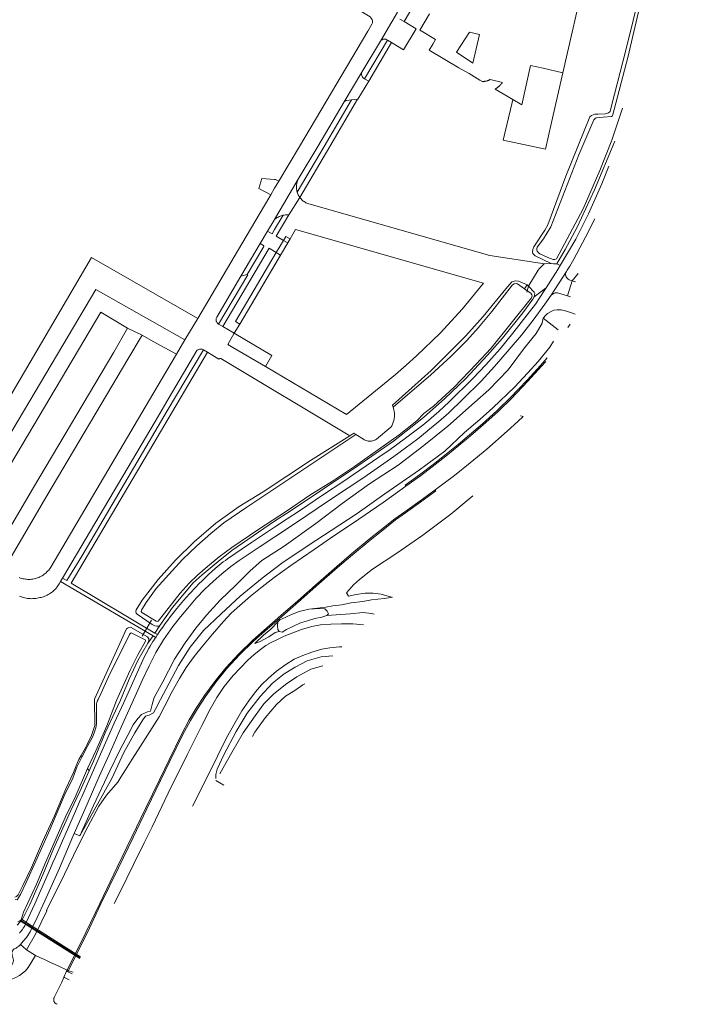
# Model space of a CAD drawing. Header units: metres. Extents: x 89888 to 94270, y 464165 to 468904.
# Tile 9 of 256: x 90902 to 91161, y 464672 to 465049. Entities that reach past the tile are written whole.
import ezdxf

# ---------------------------------------------------------------- set-up
doc = ezdxf.new("R2010")
doc.units = ezdxf.units.M
for name, color, linetype, lineweight in [('B_BEBOUWINGSGRENS_0', 251, 'CONTINUOUS', 13), ('B_LUIFEL_1', 251, 'CONTINUOUS', 13), ('B_OVERBOUWLIJN_LIJN_1', 251, 'CONTINUOUS', 13), ('G_GRENS_ALGEMEEN_0', 251, 'CONTINUOUS', 13), ('K_KUNSTWERKGRENS_0', 251, 'CONTINUOUS', 13), ('T_CULTUURGRENS_0', 251, 'CONTINUOUS', 13), ('T_HEK_LIJN_0', 251, 'CONTINUOUS', 13), ('V_WEGGRENS_0', 251, 'CONTINUOUS', 13), ('W_DUIKER_-1', 251, 'CONTINUOUS', 13), ('W_WALBESCHERMING_LIJN_0', 251, 'CONTINUOUS', 13), ('W_WATERGRENS_0', 251, 'CONTINUOUS', 13)]:
    doc.layers.add(name, color=color, linetype=linetype, lineweight=lineweight)

# ---------------------------------------------------------------- blocks, each defined once
blk = doc.blocks.new('OGT_BLOK4_ACAD_1_FMEBLOCK8')
at = {"layer": 'W_DUIKER_-1'}
blk.add_line((11.41, -6.75), (-8.93, 6.15), dxfattribs=at)
blk.add_lwpolyline([(-8.93, 6.15), (-10.99, 7.46), (-11.41, 6.77), (11.06, -7.46)], dxfattribs=at)
blk = doc.blocks.new('OGT_BLOK4_ACAD_1_FMEBLOCK19')
at = {"layer": 'T_CULTUURGRENS_0'}
blk.add_line((26.48, 90.51), (26.52, 90.53), dxfattribs=at)
blk.add_lwpolyline([(-4.36, -43.62), (-4.36, -43.63), (-12.13, -62.31), (-18.73, -76.55), (-23.38, -85.05), (-26.52, -90.53)], dxfattribs=at)

msp = doc.modelspace()

# ---------------------------------------------------------------- linework, layer by layer
at = {"layer": 'B_BEBOUWINGSGRENS_0'}
for p, q in [((91075.88, 465031.86), (91078.42, 465042.89)), ((91002.25, 464958.41), (91005.02, 464963.09)), ((91005.02, 464963.09), (91005.92, 464964.61)), ((90986.62, 464932.03), (91002.25, 464958.41)), ((90984.55, 464928.53), (90986.62, 464932.03))]:
    msp.add_line(p, q, dxfattribs=at)
for points in [[(91055.6, 465044.46), (91056.01, 465044.22), (91056.07, 465044.29), (91061.67, 465040.98), (91060.58, 465039.13), (91059.24, 465036.86), (91070.62, 465030.14), (91074.5, 465027.86), (91078.64, 465025.41), (91079.79, 465024.73), (91079.88, 465024.89), (91079.85, 465024.91), (91079.92, 465024.91), (91079.96, 465024.91), (91080.06, 465024.91), (91080.15, 465024.91), (91080.29, 465024.91), (91080.43, 465024.92), (91080.57, 465024.93), (91080.71, 465024.95), (91080.8, 465024.96), (91080.93, 465024.99), (91081.07, 465025.01), (91081.21, 465025.04), (91081.38, 465025.09), (91081.52, 465025.13), (91081.65, 465025.18), (91081.74, 465025.21), (91081.82, 465025.24), (91081.91, 465025.28), (91081.99, 465025.32), (91082.08, 465025.36), (91082.16, 465025.4), (91082.2, 465025.42), (91082.29, 465025.46), (91082.37, 465025.51), (91082.49, 465025.58), (91082.54, 465025.61), (91087.28, 465024.53), (91087.25, 465024.48), (91087.21, 465024.43), (91087.17, 465024.38), (91087.14, 465024.33), (91087.1, 465024.28), (91087.06, 465024.23), (91087.02, 465024.18), (91086.99, 465024.13), (91086.95, 465024.08), (91086.91, 465024.04), (91086.87, 465023.99), (91086.83, 465023.94), (91086.79, 465023.89), (91086.75, 465023.84), (91086.71, 465023.8), (91086.66, 465023.75), (91086.62, 465023.7), (91086.58, 465023.66), (91086.54, 465023.61), (91086.49, 465023.57), (91086.45, 465023.52), (91086.41, 465023.47), (91086.37, 465023.43), (91086.32, 465023.39), (91086.28, 465023.34), (91086.23, 465023.3), (91086.19, 465023.25), (91086.14, 465023.21), (91086.1, 465023.17), (91086.05, 465023.13), (91086.01, 465023.08), (91085.96, 465023.04), (91085.91, 465023), (91085.87, 465022.96), (91085.72, 465022.84), (91085.68, 465022.8), (91085.38, 465022.57), (91085.23, 465022.45), (91085.03, 465022.31), (91084.87, 465022.21), (91084.66, 465022.07), (91084.62, 465022.09), (91084.53, 465021.94), (91089.05, 465019.28), (91091.22, 465017.99), (91094.64, 465015.98), (91098.05, 465031), (91102.86, 465029.91), (91110.42, 465028.2), (91118.89, 465065.55)], [(91059.3, 465050.75), (91055.6, 465044.46)], [(91078.42, 465042.89), (91074.69, 465043.78), (91069.62, 465036.11), (91075.88, 465031.86)], [(91005.92, 464964.61), (91008.02, 464968.15), (91079.96, 464947.64), (91071.94, 464937.82), (91063.47, 464928.49), (91054.38, 464919.79), (91050.34, 464916.21), (91046.25, 464912.7), (91042.07, 464909.27), (91027.54, 464897.34), (90996.45, 464915.75)], [(90996.45, 464915.75), (90998.96, 464920), (90984.55, 464928.53)]]:
    msp.add_lwpolyline(points, dxfattribs=at)
at = {"layer": 'B_LUIFEL_1'}
for p, q in [((90986.62, 464932.03), (91005.92, 464964.61)), ((91003.37, 464964.05), (91000.61, 464959.38))]:
    msp.add_line(p, q, dxfattribs=at)
for points in [[(91005.92, 464964.61), (91004.28, 464965.58), (91003.37, 464964.05)], [(91000.61, 464959.38), (90985.01, 464932.99), (90986.62, 464932.03)]]:
    msp.add_lwpolyline(points, dxfattribs=at)
at = {"layer": 'B_OVERBOUWLIJN_LIJN_1'}
msp.add_lwpolyline([(91110.42, 465028.2), (91106.11, 465009.21), (91103.79, 464998.97), (91087.56, 465002.45), (91090.93, 465016.77), (91091.22, 465017.99)], dxfattribs=at)
at = {"layer": 'G_GRENS_ALGEMEEN_0'}
msp.add_lwpolyline([(91105.87, 464955.19), (91099.8, 464958.17), (91098.94, 464958.99), (91098.83, 464959.7), (91098.87, 464960.59), (91099.28, 464961.56), (91103.49, 464967.97), (91104.64, 464969.99), (91111.58, 464988.59), (91120.71, 465011.36), (91121.42, 465011.88), (91122.61, 465012.37), (91123.99, 465012.37), (91126.56, 465012.48), (91127.9, 465012.81), (91128.5, 465013.37), (91129.1, 465015.53), (91134.5, 465036.85), (91140.17, 465059.67)], dxfattribs=at)
at = {"layer": 'K_KUNSTWERKGRENS_0'}
msp.add_lwpolyline([(91113.2, 464931.92), (91112.34, 464930.73), (91112.36, 464930.73)], dxfattribs=at)
at = {"layer": 'T_CULTUURGRENS_0'}
for p, q in [((91108.11, 464955.11), (91109.41, 464954.38)), ((91116.25, 464951.38), (91113.99, 464948.59)), ((91096.69, 464947.07), (91095.65, 464945.55)), ((91097.19, 464946.55), (91097.25, 464946.48)), ((91099.38, 464942.44), (91104.03, 464945.91)), ((90956.09, 464816.59), (90954.15, 464813.74)), ((90953.43, 464812.67), (90951.49, 464809.82)), ((90925.91, 464766.9), (90926.18, 464766.22)), ((90928.33, 464761.88), (90928.96, 464761.03))]:
    msp.add_line(p, q, dxfattribs=at)
for points in [[(91108.11, 464955.11), (91106.81, 464955), (91105.87, 464955.19)], [(91097.25, 464946.48), (91099.43, 464944.18), (91099.61, 464943.74), (91099.6, 464943.19), (91099.38, 464942.44)], [(91099.38, 464942.44), (91098.87, 464941.55), (91095.12, 464936.34), (91087.24, 464926.58), (91081.55, 464920.11), (91073.17, 464911.1), (91065.22, 464903.48), (91056.98, 464896.28), (91045.56, 464887.22), (91032.25, 464878.04), (91005.93, 464860.39), (91000, 464856.57), (90983.56, 464845.27), (90978.34, 464841.15), (90972.25, 464836.07), (90968.86, 464833.01), (90960.87, 464823.54), (90956.09, 464816.59)], [(90956.09, 464816.59), (90955.54, 464816.41), (90954.91, 464816.36), (90954.1, 464816.53), (90953.07, 464817), (90947.31, 464820.91), (90947.03, 464821.29), (90946.86, 464822.02), (90946.96, 464822.58), (90949.29, 464826.37), (90955.42, 464834.25), (90962.07, 464841.68), (90969.23, 464848.64), (90977.52, 464855.73), (90986.36, 464862.14), (90995.67, 464867.83), (91013.7, 464879.73), (91028.82, 464889.28)], [(91013.13, 464822.84), (91017.13, 464823.11), (91019.29, 464823.01), (91020.17, 464822.13), (91020.58, 464821.04), (91019.94, 464820.4)], [(91001.19, 464817.99), (91001.14, 464816.65), (91001.24, 464815.15), (91001.77, 464814.38)], [(90925.91, 464766.9), (90927.66, 464770), (90928.1, 464770.76), (90929.88, 464774.56), (90931.18, 464778.38), (90931.03, 464788.41), (90943.29, 464815.41), (90943.6, 464815.62), (90944.13, 464815.9), (90944.86, 464815.94), (90951.35, 464812.25), (90951.78, 464811.46), (90951.8, 464810.82), (90951.49, 464809.82)], [(90951.49, 464809.82), (90947.64, 464803.19), (90944.31, 464796.08), (90940.98, 464788.02), (90935.12, 464775.53), (90930.61, 464764.7), (90928.96, 464761.03)], [(90979, 464759.82), (90980.32, 464762.08), (90983.64, 464768.01), (90987.96, 464775.58), (90992.59, 464782.1), (90995.91, 464786.61), (90999.52, 464790.3), (91004.16, 464794.02), (91008.52, 464796.99), (91013.85, 464799.86), (91018.41, 464801.16)], [(90991.49, 464774.17), (90992.48, 464775.77), (90996.44, 464781.28), (91000.68, 464786.39), (91004.18, 464789.51), (91007.68, 464791.76), (91010.8, 464793.9), (91011.56, 464794.3)], [(90900.49, 464712.69), (90901.15, 464712.89), (90901.83, 464713.55), (90903.6, 464717.1), (90906.89, 464723.95), (90911.04, 464733.78), (90915.63, 464743.79), (90920.07, 464754.13), (90922.98, 464760.39), (90924.49, 464764.17), (90924.99, 464765.27), (90925.91, 464766.9)], [(90928.96, 464761.03), (90925.38, 464753.05), (90921.96, 464745.79)], [(90921.96, 464745.79), (90915.33, 464731.07), (90911.28, 464721.18), (90906.24, 464709.83), (90903.48, 464704.24), (90901.44, 464701.95)]]:
    msp.add_lwpolyline(points, dxfattribs=at)
at = {"layer": 'T_HEK_LIJN_0'}
for p, q in [((91097.34, 464946.8), (91100.99, 464952.66)), ((91097.25, 464946.48), (91096.75, 464944.78)), ((91097.19, 464946.55), (91097.34, 464946.8)), ((91097.34, 464946.8), (91097.25, 464946.48)), ((91097.34, 464946.8), (91097.34, 464946.8)), ((91096.75, 464944.78), (91096.57, 464944.19))]:
    msp.add_line(p, q, dxfattribs=at)
msp.add_lwpolyline([(91100.99, 464952.66), (91101.34, 464953.17), (91102.26, 464954.05), (91102.35, 464954.14), (91103.15, 464954.9), (91103.36, 464955.1)], dxfattribs=at)
at = {"layer": 'V_WEGGRENS_0'}
for p, q in [((91040.51, 465040.35), (91047.08, 465051.41)), ((91048.02, 465048.78), (91049.6, 465047.84)), ((91033.4, 465028.41), (91040.51, 465040.35)), ((91043.23, 465040.68), (91034.44, 465025.93)), ((91043.23, 465040.68), (91044.83, 465039.75)), ((91036.04, 465025.02), (91044.83, 465039.75)), ((91026.63, 465017.04), (91033.4, 465028.41)), ((91034.44, 465025.93), (91036.04, 465025.02)), ((91031.81, 465018.05), (91029.51, 465017.83)), ((91009.07, 464987.52), (91000, 464972.03)), ((91005.48, 464973.82), (91009.64, 464980.49)), ((90997.3, 464967.63), (90994.48, 464962.84)), ((90987.09, 464950.31), (90994.48, 464962.84)), ((91005.02, 464963.09), (91003.37, 464964.05)), ((91000.61, 464959.38), (91002.25, 464958.41)), ((91103.36, 464955.1), (91082.49, 464958.27)), ((91103.36, 464955.1), (91105.87, 464955.19)), ((90977.81, 464934.6), (90987.09, 464950.31)), ((90987.09, 464950.31), (90989.47, 464950.93)), ((91097.34, 464946.8), (91100.99, 464952.66)), ((91111.74, 464952.09), (91105.95, 464943.01)), ((91096.69, 464947.07), (91097.19, 464946.55)), ((91097.19, 464946.55), (91097.34, 464946.8)), ((91112.2, 464942.77), (91113.99, 464948.59)), ((91115.22, 464948.21), (91113.99, 464948.59)), ((90931.46, 464945.2), (90965.66, 464925.97)), ((91104.03, 464945.91), (91103.28, 464944.77)), ((91112.2, 464942.77), (91113.35, 464942.42)), ((90965.66, 464925.97), (90970.53, 464934.19)), ((90978.55, 464931.94), (90980.16, 464931.03)), ((90984.55, 464928.53), (90980.16, 464931.03)), ((91108.59, 464929.85), (91102.91, 464934.29)), ((90949.31, 464927.71), (90943.59, 464930.44)), ((90965.66, 464925.97), (90962.39, 464920.45)), ((90972.82, 464922.11), (90974.35, 464921.19)), ((91095.15, 464896.65), (91093.12, 464894.76)), ((90907.7, 464869.43), (90892.27, 464843.37)), ((90918.77, 464834.75), (90918, 464833.46)), ((90918, 464833.46), (90953.43, 464812.67)), ((91044.51, 464827.32), (91045.15, 464827.41)), ((90953.43, 464812.67), (90954.44, 464812.08)), ((90955.16, 464813.14), (90954.15, 464813.74)), ((90954.44, 464812.08), (90955.16, 464813.14)), ((90980.61, 464755.52), (90977.52, 464757.26)), ((90925.35, 464736.11), (90923.25, 464737.05)), ((90908.36, 464690.32), (90905.01, 464692.52)), ((90919.91, 464683.38), (90919.66, 464682.85)), ((90920.34, 464684.29), (90919.91, 464683.38)), ((90920.53, 464684.69), (90920.34, 464684.29)), ((90920.53, 464684.69), (90920.98, 464684.47)), ((90920.98, 464684.47), (90920.79, 464684.07)), ((90920.79, 464684.07), (90922.45, 464683.3)), ((90922.78, 464683.97), (90920.98, 464684.47))]:
    msp.add_line(p, q, dxfattribs=at)
for points in [[(91049.6, 465047.84), (91058.34, 465062.65), (91068.37, 465079.6), (91075.26, 465091.26)], [(91028.95, 465054.23), (91036.59, 465049.57), (91037.03, 465049.13), (91037.34, 465048.59), (91037.48, 465047.98), (91037.46, 465047.36), (91037.27, 465046.77)], [(91044.83, 465039.75), (91049.41, 465036.95), (91054.28, 465045.08), (91049.6, 465047.84)], [(91037.27, 465046.77), (91035.74, 465044.16), (91009.49, 465000), (91001.6, 464986.73)], [(91040.51, 465040.35), (91040.65, 465040.51), (91040.8, 465040.65), (91040.97, 465040.77), (91041.15, 465040.87), (91041.35, 465040.95), (91041.54, 465041.02), (91041.75, 465041.06), (91041.96, 465041.08), (91042.16, 465041.08), (91042.37, 465041.05), (91042.57, 465041.01), (91042.77, 465040.94), (91042.96, 465040.86), (91043.23, 465040.68)], [(91034.44, 465025.93), (91034.26, 465026.04), (91034.08, 465026.15), (91033.92, 465026.28), (91033.77, 465026.43), (91033.64, 465026.6), (91033.52, 465026.78), (91033.43, 465026.97), (91033.36, 465027.17), (91033.31, 465027.37), (91033.28, 465027.58), (91033.28, 465027.79), (91033.29, 465028.01), (91033.34, 465028.21), (91033.4, 465028.41)], [(91031.81, 465018.05), (91031.88, 465018.06), (91036.04, 465025.02)], [(91029.51, 465017.83), (91019, 465000), (91008.66, 464982.46)], [(91009.64, 464980.49), (91021.15, 465000), (91031.81, 465018.05)], [(91026.63, 465017.04), (91026.78, 465017.18), (91026.94, 465017.3), (91027.1, 465017.41), (91027.28, 465017.51), (91027.47, 465017.58), (91027.66, 465017.64), (91029.51, 465017.83)], [(91009.07, 464987.52), (91016.49, 465000), (91026.63, 465017.04)], [(91128.03, 464992.43), (91128.03, 464992.43), (91125.35, 464985.68), (91120.21, 464974.2), (91115.32, 464964.54), (91109.41, 464954.38)], [(91001.6, 464986.73), (91000.38, 464987.36), (91000, 464987.38), (90995.14, 464987.73), (90994.01, 464983.91), (90998.51, 464981.51)], [(91008.66, 464982.46), (91008.55, 464982.84), (91008.46, 464983.23), (91008.4, 464983.63), (91008.36, 464984.03), (91008.35, 464984.43), (91008.36, 464984.83), (91008.39, 464985.23), (91008.45, 464985.63), (91008.53, 464986.02), (91008.63, 464986.41), (91008.75, 464986.79), (91008.9, 464987.16), (91009.07, 464987.52)], [(90998.51, 464981.51), (91000, 464984.03), (91001.6, 464986.73)], [(90998.51, 464981.51), (90995.72, 464976.8), (90984.51, 464957.77), (90970.53, 464934.19)], [(91008.66, 464982.46), (91008.78, 464982.11), (91008.91, 464981.77), (91009.07, 464981.43), (91009.24, 464981.11), (91009.43, 464980.8), (91009.64, 464980.49)], [(91082.49, 464958.27), (91013.05, 464978.01), (91012.69, 464978.14), (91012.33, 464978.29), (91011.98, 464978.46), (91011.64, 464978.66), (91011.31, 464978.87), (91010.99, 464979.09), (91010.69, 464979.34), (91010.4, 464979.61), (91010.13, 464979.89), (91009.88, 464980.18), (91009.64, 464980.49)], [(91003.24, 464973.67), (91000, 464968.17), (90999.07, 464966.59), (90997.3, 464967.63)], [(91000, 464972.03), (91000.32, 464972.28), (91000.65, 464972.52), (91000.99, 464972.74), (91001.35, 464972.95), (91001.71, 464973.13), (91002.08, 464973.3), (91002.46, 464973.44), (91002.85, 464973.57), (91003.24, 464973.67)], [(91003.37, 464964.05), (91000.63, 464965.65), (91005.48, 464973.82)], [(91003.24, 464973.67), (91003.69, 464973.75), (91004.13, 464973.8), (91004.58, 464973.83), (91005.03, 464973.83), (91005.48, 464973.82)], [(91111.74, 464952.09), (91112.07, 464952.62), (91113.07, 464954.21), (91114.58, 464956.84), (91115.79, 464959.03), (91119.11, 464965.28), (91122.65, 464972.33), (91122.65, 464972.33)], [(90997.3, 464967.63), (90999.77, 464971.83), (90999.82, 464971.87), (90999.86, 464971.91), (90999.91, 464971.95), (90999.95, 464971.99), (91000, 464972.03)], [(90994.48, 464962.84), (90995.72, 464962.05), (90995.77, 464962), (90995.82, 464961.94), (90995.84, 464961.88), (90995.85, 464961.8), (90995.84, 464961.73), (90995.82, 464961.67), (90989.47, 464950.93)], [(90970.53, 464934.19), (90929.91, 464957.51), (90871.05, 464857.34), (90887.72, 464847.9), (90886.83, 464846.65), (90892.27, 464843.37)], [(90980.16, 464931.03), (90997.88, 464961), (91000, 464959.74), (91000.61, 464959.38)], [(91109.41, 464954.38), (91108.54, 464952.88), (91104.03, 464945.91)], [(90989.47, 464950.93), (90989.71, 464950.79), (90978.55, 464931.94)], [(91113.99, 464948.59), (91112.86, 464948.94), (91112.49, 464949.13), (91112.15, 464949.39), (91111.88, 464949.7), (91111.67, 464950.07), (91111.52, 464950.46), (91111.46, 464950.88), (91111.48, 464951.3), (91111.57, 464951.71), (91111.74, 464952.09)], [(91045.36, 464900.24), (91045.11, 464900.97), (91059.96, 464914.24), (91069.7, 464923.89), (91073.19, 464927.49), (91079.83, 464934.9), (91088.54, 464945.44), (91090.9, 464948.12), (91092.25, 464948.54), (91093.38, 464948.46), (91096.69, 464947.07)], [(90943.59, 464930.44), (90933.49, 464936.57), (90883.7, 464852.84), (90878.39, 464855.94), (90931.46, 464945.2)], [(91103.28, 464944.77), (91099.89, 464939.64), (91091.28, 464928.5), (91086.36, 464922.54), (91080.85, 464916.35), (91075.96, 464911.2), (91066.87, 464902.18), (91062.88, 464898.49), (91059.04, 464895.21), (91056.76, 464893.34)], [(91072.07, 464903.22), (91079.09, 464910.2), (91084.16, 464915.8), (91089.82, 464922.24), (91094.61, 464927.8), (91099.04, 464933.45), (91103.54, 464939.67), (91105.95, 464943.01)], [(91105.95, 464943.01), (91106.1, 464943.18), (91106.26, 464943.34), (91106.44, 464943.48), (91106.63, 464943.61), (91106.83, 464943.72), (91107.04, 464943.81), (91107.26, 464943.88), (91107.48, 464943.93), (91107.71, 464943.97), (91107.94, 464943.97), (91108.17, 464943.97), (91108.39, 464943.93), (91112.2, 464942.77)], [(91111.4, 464937.08), (91111.3, 464937.12), (91109.76, 464937.4), (91108.22, 464937.46), (91106.9, 464937.3), (91105.64, 464936.75), (91104.54, 464936), (91103.83, 464935.37), (91102.91, 464934.29)], [(91115.16, 464935.82), (91113.28, 464936.48), (91111.4, 464937.08)], [(90978.55, 464931.94), (90978.37, 464932.07), (90978.21, 464932.21), (90978.07, 464932.37), (90977.94, 464932.54), (90977.83, 464932.73), (90977.74, 464932.93), (90977.67, 464933.13), (90977.63, 464933.34), (90977.6, 464933.56), (90977.6, 464933.77), (90977.62, 464933.99), (90977.66, 464934.2), (90977.72, 464934.4), (90977.81, 464934.6)], [(91102.91, 464934.29), (91102.5, 464932.38), (91100.17, 464928.39), (91095.68, 464922.96), (91089.48, 464914.47), (91082.08, 464906.78), (91076.58, 464901.96)], [(90949.31, 464927.71), (90943.78, 464918.59), (90912.78, 464866.32), (90896.37, 464838.33)], [(90943.59, 464930.44), (90938.4, 464921.29), (90907.7, 464869.43)], [(90962.39, 464920.45), (90953.52, 464925.38), (90949.31, 464927.71)], [(90984.55, 464928.53), (90982.06, 464924.18), (90983.97, 464923.07), (90996.45, 464915.75)], [(91083.64, 464899.92), (91091.84, 464907.84), (91097.05, 464913.31), (91101.01, 464917.73), (91105.45, 464923.16), (91106.88, 464925.46)], [(90902.21, 464834.95), (90902.66, 464834.79), (90903.12, 464834.65), (90903.58, 464834.53), (90904.05, 464834.43), (90904.52, 464834.35), (90904.99, 464834.3), (90905.47, 464834.27), (90905.95, 464834.27), (90906.42, 464834.28), (90906.9, 464834.32), (90907.37, 464834.39), (90907.84, 464834.47), (90908.3, 464834.58), (90908.76, 464834.71), (90909.22, 464834.86), (90909.66, 464835.03), (90910.1, 464835.23), (90910.52, 464835.45), (90910.94, 464835.68), (90911.34, 464835.94), (90911.73, 464836.21), (90912.11, 464836.5), (90912.47, 464836.82), (90912.81, 464837.14), (90913.15, 464837.49), (90913.46, 464837.85), (90913.75, 464838.22), (90914.03, 464838.61), (90914.29, 464839.01), (90954.98, 464907.94), (90962.39, 464920.45)], [(90972.82, 464922.11), (90958.84, 464898.76), (90926.12, 464843.12), (90920.46, 464833.83), (90918.77, 464834.75)], [(90918.77, 464834.75), (90954.21, 464894.72), (90959.66, 464903.95), (90970.24, 464921.85)], [(90954.15, 464813.74), (90922.04, 464832.89), (90955.01, 464888.55), (90974.35, 464921.19)], [(90970.24, 464921.85), (90970.38, 464921.96), (90970.56, 464922.09), (90970.76, 464922.19), (90970.96, 464922.28), (90971.17, 464922.35), (90971.38, 464922.39), (90971.6, 464922.42), (90971.82, 464922.43), (90972.04, 464922.41), (90972.26, 464922.38), (90972.47, 464922.32), (90972.82, 464922.11)], [(90974.35, 464921.19), (90978.67, 464918.58), (90978.75, 464918.66), (90978.84, 464918.73), (90978.94, 464918.78), (90979.05, 464918.82), (90979.17, 464918.83), (90979.28, 464918.83), (90979.39, 464918.8), (91028.82, 464889.28)], [(91085.71, 464899.37), (91090.19, 464903.73), (91096.68, 464910.55), (91101.9, 464916.18), (91104.41, 464919.11)], [(91103.85, 464917.69), (91102.27, 464915.84), (91097.05, 464910.21), (91090.55, 464903.38), (91086.27, 464899.22)], [(91076.58, 464901.96), (91066.33, 464892.92), (91057.2, 464885.55), (91047.35, 464878), (91036.38, 464870.89), (91025.84, 464863.33), (91015.76, 464855.72), (91003.63, 464846.96), (90995.16, 464841.52), (90990.69, 464837.6), (90985.17, 464832.11), (90979.09, 464826.37), (90973.87, 464820.58), (90969.78, 464815.54), (90965.75, 464809.96), (90961.7, 464803.68), (90957.23, 464795.06), (90953.92, 464789.01), (90953.08, 464786.38), (90952.46, 464783.84), (90951.28, 464783.63), (90949.03, 464782.56), (90947.64, 464781.06), (90945.85, 464778.66), (90943.73, 464774.68), (90940.85, 464769.14), (90936.87, 464760.99), (90930.62, 464747.67), (90925.35, 464736.11)], [(91058.4, 464890.96), (91058.74, 464891.23), (91062.76, 464894.58), (91066.74, 464898.09), (91072.07, 464903.22)], [(90925.35, 464736.11), (90937.59, 464758.04), (90942.29, 464768.03), (90946.49, 464775.5), (90949.55, 464780.51), (90950.55, 464781.87), (90951.93, 464782.31), (90953.59, 464783.25), (90954.52, 464784.89), (90956.23, 464788.27), (90959.59, 464794.59), (90963.14, 464801.26), (90967.65, 464808.36), (90972.71, 464814.72), (90979.51, 464821.09), (90986.85, 464827.87), (90995.28, 464834.76), (91002.79, 464840.54), (91012.88, 464847.19), (91021.71, 464853.04), (91031.66, 464859.55), (91042.23, 464866.97), (91055.45, 464876.24), (91065.2, 464883.32), (91072.79, 464890.46), (91078.62, 464895.51), (91083.64, 464899.92)], [(91050.27, 464869.92), (91049.97, 464870.34), (91055.55, 464874.35), (91061.24, 464878.61), (91065.9, 464882.32), (91070.27, 464885.86), (91074.69, 464889.61), (91079.6, 464893.86), (91085.1, 464898.74), (91085.71, 464899.37)], [(91050.27, 464869.92), (91055.85, 464873.93), (91061.55, 464878.21), (91066.22, 464881.92), (91070.6, 464885.47), (91075.02, 464889.22), (91079.94, 464893.47), (91085.45, 464898.36), (91086.27, 464899.22)], [(91094.15, 464896.94), (91094.26, 464896.91), (91095.15, 464896.65)], [(91056.76, 464893.34), (91050.14, 464888.33), (91043.71, 464883.66), (91042.39, 464882.75), (91030.2, 464874.36), (91026.51, 464871.86), (91018.76, 464866.75), (91009.53, 464860.56), (91004.81, 464857.41), (91000, 464854.21), (90994.27, 464850.4), (90991.15, 464848.33), (90987.57, 464845.93), (90981.97, 464842.1), (90981.16, 464841.52), (90980.35, 464840.93), (90979.56, 464840.33), (90978.78, 464839.7), (90978.01, 464839.06), (90977.26, 464838.41), (90975.98, 464837.26), (90974.71, 464836.1), (90973.45, 464834.92), (90972.21, 464833.72), (90970.99, 464832.52), (90969.78, 464831.29), (90967.39, 464828.78), (90965.09, 464826.18), (90962.52, 464823.09), (90960.05, 464819.94), (90959.07, 464818.64), (90958.1, 464817.33), (90957.15, 464816), (90956.21, 464814.67), (90955.29, 464813.33), (90955.16, 464813.14)], [(91093.12, 464894.76), (91089.03, 464890.96), (91081.26, 464884.11), (91074.88, 464878.83), (91068.85, 464874.1), (91061.5, 464868.59)], [(90923.25, 464737.05), (90927.33, 464746.24), (90932.86, 464758.86), (90936.7, 464767.55), (90941.19, 464777.65), (90945.39, 464787.08), (90949.26, 464795.56), (90951.9, 464801.13), (90954.48, 464806.27), (90957.47, 464811.11), (90961.04, 464816.27), (90963.91, 464819.94), (90966.79, 464823.32), (90969.95, 464827.08), (90973.32, 464830.56), (90976.65, 464833.54), (90979.83, 464836.44), (90983.26, 464839.2), (90986.48, 464841.47), (90989.93, 464843.84), (90994.52, 464846.89), (91000.13, 464850.6), (91005.7, 464854.3), (91012.38, 464858.68), (91020.29, 464864.08), (91028.17, 464869.28), (91034.23, 464873.23), (91040.57, 464877.71), (91045.65, 464881.25), (91050.06, 464884.55), (91054.85, 464888.1), (91058.4, 464890.96)], [(91028.82, 464889.28), (91030.38, 464890.27), (91031.17, 464889.76)], [(90905.01, 464692.52), (90908.42, 464698.44), (90912.81, 464707.39), (90912.68, 464707.53), (90919.47, 464721.46), (90924.61, 464731.99), (90928.51, 464739.55), (90932.72, 464747.45), (90935.59, 464751.7), (90940.01, 464756.66), (90941.15, 464758.52), (90942.93, 464761.33), (90945.41, 464765.45), (90948.58, 464770.43), (90953.15, 464777.47), (90955.8, 464781.6), (90958.01, 464785.9), (90960.82, 464791.38), (90963.51, 464796.39), (90966.12, 464800.59), (90969.18, 464804.74), (90972.43, 464808.66), (90976.17, 464813.28), (90980.46, 464818.15), (90983.41, 464821.35), (90986.67, 464824.29), (90990.75, 464827.8), (90995.29, 464831.46), (90999.86, 464835.03), (91006.15, 464839.61), (91015.18, 464845.68), (91023.07, 464851.15), (91029.86, 464855.64), (91041.57, 464863.75), (91050.27, 464869.92)], [(91061.5, 464868.59), (91056.64, 464865), (91049.88, 464860.15), (91046.04, 464857.47), (91040.46, 464853.02), (91036.23, 464849.64), (91029.45, 464844.02), (91023.81, 464839.22), (91016.65, 464832.98), (91008.87, 464826.09), (91002.38, 464820.41), (90995.93, 464814.76), (90991.63, 464810.97), (90986.24, 464805.78), (90981.36, 464800.44), (90977.1, 464795.18), (90973.16, 464789.77), (90969.98, 464785.01), (90967.32, 464780.55), (90964.28, 464774.87), (90959.56, 464765.16), (90955.85, 464757.51), (90950.55, 464746.63), (90945.32, 464735.74), (90939.72, 464724.08), (90933.04, 464710.27), (90927.72, 464699.12), (90920.53, 464684.69)], [(91061.5, 464868.59), (91061.8, 464868.18), (91056.93, 464864.6), (91050.17, 464859.74), (91046.34, 464857.07), (91040.77, 464852.63), (91036.55, 464849.24), (91029.77, 464843.63), (91024.14, 464838.84), (91016.98, 464832.61), (91009.2, 464825.71), (91002.71, 464820.03), (90996.26, 464814.39), (90991.97, 464810.6), (90986.6, 464805.43), (90981.74, 464800.11), (90977.5, 464794.88), (90973.57, 464789.48), (90970.4, 464784.74), (90967.76, 464780.3), (90964.72, 464774.64), (90960.01, 464764.95), (90956.3, 464757.29), (90951, 464746.41), (90945.77, 464735.52), (90940.17, 464723.86), (90933.49, 464710.05), (90928.18, 464698.9), (90920.98, 464684.47)], [(91044.72, 464827.53), (91040.84, 464828.57), (91037.79, 464829.06), (91034.62, 464829.01), (91031.19, 464828.52), (91028.25, 464827.91), (91027.48, 464829.19), (91030.25, 464832.15), (91032.52, 464834.2), (91037.53, 464838.18), (91046.76, 464844.37), (91056.77, 464851.19), (91067.47, 464859.24), (91075.94, 464866.21)], [(90902.34, 464827.85), (90902.82, 464827.66), (90903.32, 464827.48), (90903.82, 464827.33), (90904.32, 464827.2), (90904.84, 464827.09), (90905.35, 464827.01), (90905.87, 464826.95), (90906.4, 464826.91), (90906.92, 464826.89), (90907.44, 464826.9), (90907.96, 464826.93), (90908.49, 464826.99), (90909, 464827.07), (90909.52, 464827.17), (90910.03, 464827.29), (90910.52, 464827.38), (90911, 464827.5), (90911.48, 464827.64), (90911.96, 464827.81), (90912.42, 464827.99), (90912.88, 464828.2), (90913.32, 464828.43), (90913.75, 464828.68), (90914.18, 464828.95), (90914.58, 464829.24), (90914.98, 464829.55), (90915.35, 464829.88), (90915.72, 464830.22), (90916.06, 464830.59), (90916.39, 464830.96), (90916.7, 464831.36), (90916.99, 464831.76), (90917.26, 464832.19), (90917.51, 464832.62), (90918, 464833.46)], [(91013.13, 464822.84), (91019.62, 464823.68), (91022.33, 464824.16), (91025.72, 464824.48), (91029.3, 464825.24), (91033.78, 464825.83), (91037.17, 464826.41), (91042.02, 464826.96), (91044.51, 464827.32)], [(91001.19, 464817.99), (91001.95, 464818.8), (91004.3, 464819.83), (91006.47, 464820.89), (91009.38, 464821.96), (91013.13, 464822.84)], [(91038.15, 464820.95), (91037.13, 464821.24), (91033.93, 464821.61), (91028.93, 464821.09), (91025.4, 464820.84), (91019.94, 464820.4)], [(91001.77, 464814.38), (91000.19, 464813.91), (90997.79, 464812.3), (90994.52, 464810.47), (90992.41, 464809.79), (90995.76, 464812.89), (90998.57, 464815.21), (91001.19, 464817.99)], [(91019.94, 464820.4), (91018.04, 464819.84), (91015.42, 464819.3), (91012.62, 464818.46), (91009.86, 464817.7), (91004.61, 464815.03), (91002.88, 464814.02), (91001.77, 464814.38)], [(90938.6, 464710.22), (90940.82, 464714.65), (90945.98, 464725.13), (90950.08, 464733.45), (90953.12, 464739.57), (90959.29, 464752.41), (90966.54, 464767.17), (90972.07, 464778.32), (90975.34, 464784.58), (90977.83, 464789.1), (90980.63, 464793.22), (90984.09, 464797.47), (90986.78, 464800.33), (90989.73, 464803.4), (90992.12, 464805.51), (90994.63, 464807.47), (90996.66, 464808.94), (90998.63, 464810.08), (91001.11, 464811.27), (91003.66, 464812.5), (91007.04, 464813.84), (91010.31, 464815.05), (91014.3, 464816.2), (91017.56, 464816.88), (91021.51, 464817.16), (91025.65, 464817.32), (91029.92, 464817.26), (91034.05, 464816.83)], [(90954.44, 464812.08), (90954.23, 464811.75), (90954.01, 464811.43), (90953.8, 464811.1), (90953.59, 464810.78), (90953.37, 464810.45), (90952.81, 464809.57), (90952.27, 464808.66), (90951.75, 464807.75), (90951.25, 464806.83), (90950.77, 464805.9), (90950.31, 464804.95), (90949.58, 464803.38), (90942.2, 464787.21), (90938.57, 464779.18), (90931.88, 464764.16), (90926.14, 464751.03), (90925.68, 464750), (90923.35, 464744.7), (90916.01, 464728.03), (90915.06, 464725.87), (90914.11, 464723.71), (90908.1, 464710.12), (90904.77, 464702.7), (90904.54, 464702.2), (90904.28, 464701.71), (90904.01, 464701.23), (90903.71, 464700.76), (90903.4, 464700.31), (90903.07, 464699.86), (90902.87, 464699.62), (90902.67, 464699.38), (90902.47, 464699.14), (90902.26, 464698.9)], [(91025.73, 464808.49), (91024.8, 464808.47), (91021.17, 464808.09), (91018.06, 464807.5), (91014.22, 464806.41), (91010.76, 464805.1), (91007.55, 464803.68), (91004.28, 464801.65), (91000.66, 464799.08), (90997.62, 464796.46), (90995.01, 464793.89), (90992.71, 464791.17), (90990.18, 464787.81), (90987.48, 464783.9), (90984.83, 464779.45), (90981.57, 464773.59), (90978.11, 464766.65), (90973.59, 464757.51), (90968.59, 464747.5)], [(90977.52, 464758.08), (90977.52, 464759.54), (90977.97, 464761.59), (90980.49, 464767.16), (90985.32, 464776), (90989.53, 464783.02), (90994.48, 464789.45), (90999.22, 464794.54), (91003.71, 464798.14), (91007.84, 464800.73), (91012.53, 464803.12), (91017.81, 464804.64), (91022.3, 464805.06)], [(90923.25, 464737.05), (90922.74, 464735.9), (90917.6, 464723.75), (90911.96, 464711.2), (90909.01, 464704.82), (90906.41, 464699.4), (90904.93, 464697.23), (90903.65, 464695.78), (90902.65, 464694.51)], [(90902.65, 464694.51), (90902.04, 464693.84), (90901.3, 464693.35), (90900.98, 464693.14), (90900.26, 464692.8), (90899.84, 464692.42), (90899.5, 464691.89), (90899.38, 464691.23), (90899.51, 464690.5), (90899.78, 464689.6), (90899.95, 464688.52), (90899.81, 464687.73), (90899.78, 464687.54), (90899.22, 464686.39), (90898.44, 464684.92), (90897.18, 464682.59), (90896.59, 464681.46), (90896.47, 464681.06), (90896.65, 464680.82)], [(90905.01, 464692.52), (90902.66, 464694.5), (90902.65, 464694.51)], [(90896.65, 464680.82), (90897.02, 464680.7), (90897.58, 464680.77), (90898.64, 464681.03), (90899.64, 464681.41), (90900.91, 464681.82), (90902.27, 464682.61), (90903.43, 464683.52), (90904.54, 464684.47), (90905.65, 464685.72), (90906.62, 464687.32), (90908.36, 464690.32)], [(90920.53, 464684.69), (90920.23, 464684.8), (90917.55, 464686.09), (90914.75, 464687.39), (90914.46, 464687.5), (90911.58, 464688.91), (90911.26, 464689.02), (90908.36, 464690.32)], [(90919.66, 464682.85), (90919.27, 464682), (90919.35, 464681.96)], [(90920.79, 464684.07), (90920.44, 464684.24), (90920.34, 464684.29)], [(90919.35, 464681.96), (90918.91, 464681.06), (90918.44, 464680.12), (90915.57, 464674.28), (90915.5, 464674.1), (90915.45, 464673.92), (90915.41, 464673.74), (90915.39, 464673.55), (90915.38, 464673.36), (90915.39, 464673.19), (90915.42, 464673.02), (90915.47, 464672.86), (90915.53, 464672.7), (90915.61, 464672.55), (90915.72, 464672.37), (90915.85, 464672.2), (90915.98, 464672.04), (90916.14, 464671.9), (90916.3, 464671.76), (90916.65, 464671.62)], [(90921.3, 464681), (90919.56, 464681.86), (90919.35, 464681.96)]]:
    msp.add_lwpolyline(points, dxfattribs=at)
at = {"layer": 'W_DUIKER_-1'}
for p, q in [((90949.3, 464812.59), (90952.82, 464818.63)), ((90925.47, 464689.38), (90903.07, 464703.6))]:
    msp.add_line(p, q, dxfattribs=at)
at = {"layer": 'W_WALBESCHERMING_LIJN_0'}
msp.add_lwpolyline([(91031.17, 464889.76), (91033.99, 464887.93), (91034.34, 464887.72), (91034.71, 464887.54), (91035.09, 464887.39), (91035.49, 464887.28), (91035.89, 464887.21), (91036.3, 464887.17), (91036.71, 464887.18), (91037.12, 464887.21), (91037.52, 464887.29), (91037.92, 464887.4), (91038.3, 464887.54), (91038.67, 464887.73), (91039.02, 464887.94), (91044.47, 464892.51), (91044.85, 464893.11), (91045.18, 464893.74), (91045.46, 464894.4), (91045.67, 464895.08), (91045.83, 464895.77), (91045.92, 464896.48), (91045.96, 464897.19), (91045.92, 464897.9), (91045.83, 464898.6), (91045.68, 464899.3), (91045.36, 464900.24)], dxfattribs=at)
at = {"layer": 'W_WATERGRENS_0'}
msp.add_line((91096.75, 464944.78), (91095.65, 464945.55), dxfattribs=at)
for points in [[(91146.56, 465082.28), (91135.23, 465034.01), (91129.42, 465011.66), (91129.08, 465011.46), (91125.86, 465011.16), (91124.33, 465011.12), (91123.21, 465010.94), (91122.8, 465010.64), (91122.24, 465010.12), (91116.5, 464996.73), (91105.77, 464969.19), (91103.01, 464964.64), (91100.59, 464961.45), (91100.38, 464960.82), (91100.42, 464960.34), (91100.59, 464959.91), (91101.13, 464959.22), (91101.63, 464958.86), (91104.61, 464957.45), (91106.66, 464956.72), (91107.31, 464956.74), (91107.93, 464956.93), (91118.24, 464976.09), (91124.57, 464990.73), (91129.18, 465002.34), (91133.21, 465014.65), (91133.21, 465014.65)], [(91095.65, 464945.55), (91093.01, 464947.39), (91092.48, 464947.49), (91091.76, 464947.4), (91091.12, 464947.06), (91083.17, 464936.82)], [(91031.17, 464889.76), (90989.3, 464861.91), (90980.55, 464855.95), (90975.57, 464851.87), (90970.23, 464847.12), (90964.72, 464841.93), (90959.43, 464836.17), (90954.58, 464830.77), (90950.76, 464825.41), (90949, 464822.46), (90948.9, 464821.92), (90949.17, 464821.62), (90954.58, 464818.23), (90955.09, 464818.12), (90955.44, 464818.23), (90957.78, 464821.34), (90963.81, 464828.98), (90967.3, 464832.84), (90970.52, 464835.9), (90974.29, 464839.2), (90978.77, 464842.88), (90983.6, 464846.5), (90993.54, 464853.21), (91004.88, 464860.69), (91013.53, 464866.54), (91022.15, 464871.87), (91030.64, 464877.47), (91047.72, 464889.6), (91054.47, 464895.02), (91057.21, 464897.76), (91060.85, 464900.53), (91068.71, 464907.88), (91077.31, 464916.79), (91082.79, 464922.66), (91098.35, 464942.04), (91098.66, 464942.83), (91098.54, 464943.22), (91098.18, 464943.78), (91096.75, 464944.78)], [(91083.17, 464936.82), (91078.03, 464930.66), (91073.62, 464925.76), (91067.68, 464919.77), (91059.86, 464912.6), (91045.36, 464900.24)], [(90928.33, 464761.88), (90931.46, 464768.62), (90935.7, 464778.23), (90939.5, 464787.87), (90944.71, 464799.56), (90947.46, 464805.09), (90950.49, 464810.57), (90950.49, 464810.94), (90950.4, 464811.16), (90945.08, 464813.78), (90944.78, 464813.71), (90944.64, 464813.56), (90944.45, 464813.24), (90936.42, 464797.03), (90933.43, 464790.42), (90932.39, 464788.28), (90932.11, 464787.88), (90931.92, 464787.13), (90931.79, 464786.59), (90931.78, 464784.44), (90931.83, 464781.48), (90931.81, 464779.32), (90931.68, 464777.98), (90931.43, 464777.02), (90930.89, 464775.48), (90930.19, 464773.92), (90928.48, 464770.65), (90926.18, 464766.22)], [(90926.18, 464766.22), (90924.3, 464762.36), (90922.74, 464758.15), (90922.01, 464756.75), (90919.79, 464752.35), (90913.92, 464738.36), (90908.56, 464726.42), (90904.82, 464718.26), (90902.62, 464713.67), (90901.42, 464711.65), (90900.66, 464711.68)], [(90901.6, 464703.24), (90902.39, 464703.56), (90902.81, 464703.86), (90903.07, 464704.36), (90903.79, 464706.83), (90908.82, 464717.62), (90912.33, 464726.21), (90920.33, 464744.26), (90923.17, 464750.07), (90928.33, 464761.88)]]:
    msp.add_lwpolyline(points, dxfattribs=at)

# ---------------------------------------------------------------- block references
at = {"layer": 'T_CULTUURGRENS_0'}
msp.add_blockref('OGT_BLOK4_ACAD_1_FMEBLOCK19', (91134.63, 465045.64), dxfattribs=at)
at = {"layer": 'W_DUIKER_-1'}
msp.add_blockref('OGT_BLOK4_ACAD_1_FMEBLOCK8', (90914.28, 464696.58), dxfattribs=at)

doc.saveas('drawing.dxf')
